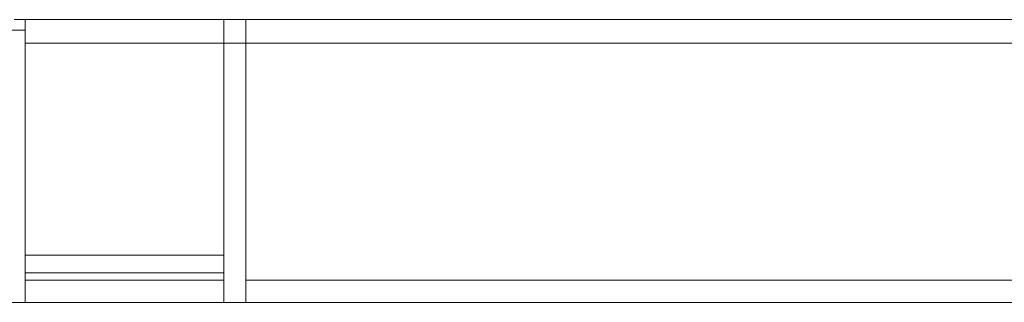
# Model space of a CAD drawing. Header units: millimetres. Extents: x 4480191 to 4481199, y -30324204 to -30323479.
# Tile 133 of 243: x 4480236.79 to 4480250.17, y -30323847.3 to -30323843.45. Entities that reach past the tile are written whole.
import ezdxf

# ---------------------------------------------------------------- set-up
doc = ezdxf.new("R2010")
doc.units = ezdxf.units.MM
for name, color, linetype, lineweight in [('IFC-Parede padrão-Contorno', 44, 'Continuous', 5), ('IFC-Parede-Contorno', 42, 'Continuous', 5), ('Nível 1', 2, 'Continuous', 60)]:
    doc.layers.add(name, color=color, linetype=linetype, lineweight=lineweight)

msp = doc.modelspace()

# ---------------------------------------------------------------- linework, layer by layer
at = {"layer": 'IFC-Parede padrão-Contorno', "color": 8, "lineweight": 5}
for p, q in [((4480236.712, -30323843.452), (4480239.562, -30323843.452)), ((4480236.862, -30323843.452), (4480239.562, -30323843.452)), ((4480236.862, -30323843.772), (4480236.862, -30323843.452)), ((4480236.862, -30323843.772), (4480239.562, -30323843.772)), ((4480236.862, -30323846.653), (4480239.562, -30323846.653)), ((4480236.862, -30323846.893), (4480239.562, -30323846.893)), ((4480236.862, -30323846.996), (4480239.562, -30323846.996)), ((4480236.862, -30323847.296), (4480236.862, -30323846.996)), ((4480236.862, -30323847.296), (4480239.562, -30323847.296))]:
    msp.add_line(p, q, dxfattribs=at)
at = {"layer": 'IFC-Parede-Contorno', "color": 8, "lineweight": 5}
for p, q in [((4480239.562, -30323847.296), (4480239.562, -30323843.452)), ((4480239.562, -30323843.452), (4480239.862, -30323843.452)), ((4480239.862, -30323847.296), (4480239.862, -30323843.452)), ((4480236.562, -30323843.593), (4480236.862, -30323843.593)), ((4480236.862, -30323847.296), (4480236.862, -30323843.593)), ((4480236.862, -30323846.996), (4480239.562, -30323846.996)), ((4480239.862, -30323846.996), (4480262.865, -30323846.996)), ((4480236.562, -30323847.296), (4480236.862, -30323847.296)), ((4480239.562, -30323847.296), (4480239.862, -30323847.296)), ((4480239.862, -30323847.296), (4480263.125, -30323847.296))]:
    msp.add_line(p, q, dxfattribs=at)
at = {"layer": 'Nível 1', "color": 8, "lineweight": 5}
for p, q in [((4480239.862, -30323843.452), (4480253.042, -30323843.452)), ((4480239.562, -30323843.772), (4480253.042, -30323843.772))]:
    msp.add_line(p, q, dxfattribs=at)

doc.saveas('drawing.dxf')
